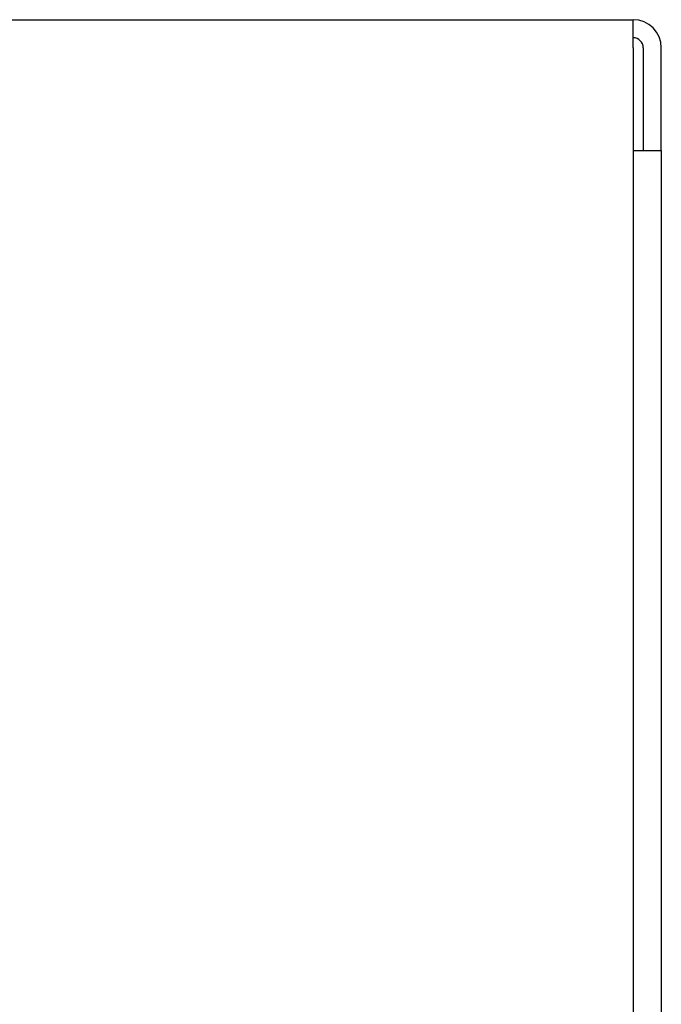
# Model space of a CAD drawing. Header units: inches. Extents: x 23.6 to 54.4, y 15.7 to 27.7.
# Tile 17 of 17: x 52.1 to 54, y 24.7 to 27.7. Entities that reach past the tile are written whole.
import ezdxf

# ---------------------------------------------------------------- set-up
doc = ezdxf.new("R2010")
doc.units = ezdxf.units.IN
doc.header["$MEASUREMENT"] = 0
doc.layers.add('Visible Edges(ANSI)', color=7, linetype='Continuous', lineweight=25)

msp = doc.modelspace()

# ---------------------------------------------------------------- linework, layer by layer
at = {"layer": 'Visible Edges(ANSI)'}
for p, q in [((52.015, 27.659), (53.929, 27.659)), ((53.929, 27.604), (53.929, 27.659)), ((53.929, 27.573), (53.929, 27.604)), ((53.929, 27.573), (53.929, 17.0342)), ((53.96, 27.573), (53.96, 27.2602)), ((54.015, 27.2602), (54.015, 27.573)), ((53.929, 27.26), (54.015, 27.26)), ((53.96, 27.26), (53.96, 27.2602)), ((53.96, 27.2602), (54.015, 27.2602)), ((54.015, 27.2602), (54.015, 27.26)), ((54.015, 27.26), (54.015, 17.089))]:
    msp.add_line(p, q, dxfattribs=at)
for radius in [0.086, 0.031]:
    msp.add_arc((53.929, 27.573), radius, 0, 90, dxfattribs=at)

doc.saveas('drawing.dxf')
